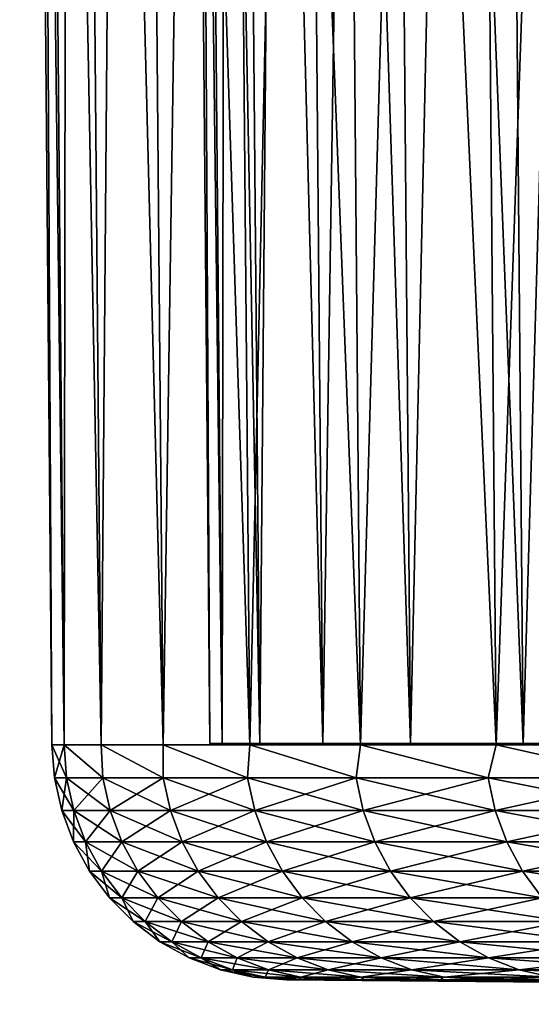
# Model space of a CAD drawing. Header units: millimetres. Extents: x -112 to 112, y -55 to 40.
# Tile 1 of 171: x -112.42 to -109.18, y -54.94 to -48.71. Entities that reach past the tile are written whole.
import ezdxf

# ---------------------------------------------------------------- set-up
doc = ezdxf.new("R2010")
doc.units = ezdxf.units.MM
doc.header["$LTSCALE"] = 52.148148
for name, color, linetype in [('151', 7, 'CONTINUOUS'), ('152', 7, 'CONTINUOUS'), ('153', 7, 'CONTINUOUS'), ('154', 7, 'CONTINUOUS'), ('156', 7, 'CONTINUOUS'), ('157', 7, 'CONTINUOUS'), ('158', 7, 'CONTINUOUS'), ('159', 7, 'CONTINUOUS')]:
    doc.layers.add(name, color=color, linetype=linetype)

msp = doc.modelspace()

# ---------------------------------------------------------------- linework, layer by layer
at = {"layer": '151', "color": 1, "linetype": 'Continuous'}
for points in [[(-111.2142, -53.2936), (-111.1345, -53.2936, -4.2085), (-111.4174, -30.0035), (-111.2142, -53.2936)], [(-111.4174, -30.0035), (-111.1345, -53.2936, -4.2085), (-111.3376, -30.0035, -4.2162), (-111.4174, -30.0035)], [(-111.1345, -53.2936, -4.2085), (-110.8957, -53.2936, -8.411), (-111.3376, -30.0035, -4.2162), (-111.1345, -53.2936, -4.2085)], [(-111.3376, -30.0035, -4.2162), (-110.8957, -53.2936, -8.411), (-111.0983, -30.0035, -8.4263), (-111.3376, -30.0035, -4.2162)], [(-110.8957, -53.2936, -8.411), (-110.498, -53.2936, -12.6014), (-111.0983, -30.0035, -8.4263), (-110.8957, -53.2936, -8.411)], [(-111.0983, -30.0035, -8.4263), (-110.498, -53.2936, -12.6014), (-110.6999, -30.0035, -12.6245), (-111.0983, -30.0035, -8.4263)], [(-110.498, -53.2936, -12.6014), (-109.942, -53.2936, -16.7738), (-110.6999, -30.0035, -12.6245), (-110.498, -53.2936, -12.6014)], [(-110.6999, -30.0035, -12.6245), (-109.942, -53.2936, -16.7738), (-110.1429, -30.0035, -16.8044), (-110.6999, -30.0035, -12.6245)], [(-109.942, -53.2936, -16.7738), (-109.2285, -53.2936, -20.9222), (-110.1429, -30.0035, -16.8044), (-109.942, -53.2936, -16.7738)], [(-110.1429, -30.0035, -16.8044), (-109.2285, -53.2936, -20.9222), (-109.4281, -30.0035, -20.9604), (-110.1429, -30.0035, -16.8044)], [(-109.4281, -30.0035, -20.9604), (-108.3585, -53.2936, -25.0405), (-108.5565, -30.0035, -25.0863), (-109.4281, -30.0035, -20.9604)], [(-109.2285, -53.2936, -20.9222), (-108.3585, -53.2936, -25.0405), (-109.4281, -30.0035, -20.9604), (-109.2285, -53.2936, -20.9222)]]:
    msp.add_3dface(points, dxfattribs=at)
at = {"layer": '152', "color": 1, "linetype": 'Continuous'}
for points in [[(-111.2142, -53.2936), (-111.4174, -30.0035), (-111.3376, -30.0035, 4.2162), (-111.2142, -53.2936)], [(-111.1345, -53.2936, 4.2085), (-111.2142, -53.2936), (-111.3376, -30.0035, 4.2162), (-111.1345, -53.2936, 4.2085)], [(-111.0983, -30.0035, 8.4263), (-111.1345, -53.2936, 4.2085), (-111.3376, -30.0035, 4.2162), (-111.0983, -30.0035, 8.4263)], [(-110.8957, -53.2936, 8.411), (-111.1345, -53.2936, 4.2085), (-111.0983, -30.0035, 8.4263), (-110.8957, -53.2936, 8.411)], [(-110.6999, -30.0035, 12.6245), (-110.8957, -53.2936, 8.411), (-111.0983, -30.0035, 8.4263), (-110.6999, -30.0035, 12.6245)], [(-110.498, -53.2936, 12.6014), (-110.8957, -53.2936, 8.411), (-110.6999, -30.0035, 12.6245), (-110.498, -53.2936, 12.6014)], [(-110.1429, -30.0035, 16.8044), (-110.498, -53.2936, 12.6014), (-110.6999, -30.0035, 12.6245), (-110.1429, -30.0035, 16.8044)], [(-109.942, -53.2936, 16.7738), (-110.498, -53.2936, 12.6014), (-110.1429, -30.0035, 16.8044), (-109.942, -53.2936, 16.7738)], [(-109.4281, -30.0035, 20.9604), (-109.942, -53.2936, 16.7738), (-110.1429, -30.0035, 16.8044), (-109.4281, -30.0035, 20.9604)], [(-109.2285, -53.2936, 20.9222), (-109.942, -53.2936, 16.7738), (-109.4281, -30.0035, 20.9604), (-109.2285, -53.2936, 20.9222)], [(-108.5565, -30.0035, 25.0863), (-109.2285, -53.2936, 20.9222), (-109.4281, -30.0035, 20.9604), (-108.5565, -30.0035, 25.0863)], [(-108.3585, -53.2936, 25.0405), (-109.2285, -53.2936, 20.9222), (-108.5565, -30.0035, 25.0863), (-108.3585, -53.2936, 25.0405)]]:
    msp.add_3dface(points, dxfattribs=at)
at = {"layer": '153', "color": 1, "linetype": 'Continuous'}
for points in [[(-112.4175, -30.0035), (-112.3389, -30.0035, -4.2034), (-112.2142, -53.3024), (-112.4175, -30.0035)], [(-112.3389, -30.0035, -4.2034), (-112.1031, -30.0035, -8.401), (-112.1357, -53.3024, -4.1958), (-112.3389, -30.0035, -4.2034)], [(-112.2142, -53.3024), (-112.3389, -30.0035, -4.2034), (-112.1357, -53.3024, -4.1958), (-112.2142, -53.3024)], [(-112.1357, -53.3024, -4.1958), (-112.1031, -30.0035, -8.401), (-111.9004, -53.3024, -8.3858), (-112.1357, -53.3024, -4.1958)], [(-112.1031, -30.0035, -8.401), (-111.7106, -30.0035, -12.5868), (-111.9004, -53.3024, -8.3858), (-112.1031, -30.0035, -8.401)], [(-111.9004, -53.3024, -8.3858), (-111.7106, -30.0035, -12.5868), (-111.5086, -53.3024, -12.564), (-111.9004, -53.3024, -8.3858)], [(-111.7106, -30.0035, -12.5868), (-111.1619, -30.0035, -16.7549), (-111.5086, -53.3024, -12.564), (-111.7106, -30.0035, -12.5868)], [(-111.5086, -53.3024, -12.564), (-111.1619, -30.0035, -16.7549), (-110.9608, -53.3024, -16.7247), (-111.5086, -53.3024, -12.564)], [(-111.1619, -30.0035, -16.7549), (-110.4576, -30.0035, -20.8997), (-110.9608, -53.3024, -16.7247), (-111.1619, -30.0035, -16.7549)], [(-110.9608, -53.3024, -16.7247), (-110.4576, -30.0035, -20.8997), (-110.2579, -53.3024, -20.8619), (-110.9608, -53.3024, -16.7247)], [(-110.4576, -30.0035, -20.8997), (-109.5989, -30.0035, -25.0152), (-110.2579, -53.3024, -20.8619), (-110.4576, -30.0035, -20.8997)], [(-110.2579, -53.3024, -20.8619), (-109.5989, -30.0035, -25.0152), (-109.4007, -53.3024, -24.97), (-110.2579, -53.3024, -20.8619)], [(-109.5989, -30.0035, -25.0152), (-108.5869, -30.0035, -29.0958), (-109.4007, -53.3024, -24.97), (-109.5989, -30.0035, -25.0152)], [(-109.4007, -53.3024, -24.97), (-108.5869, -30.0035, -29.0958), (-108.3905, -53.3024, -29.0432), (-109.4007, -53.3024, -24.97)]]:
    msp.add_3dface(points, dxfattribs=at)
at = {"layer": '154', "color": 1, "linetype": 'Continuous'}
for points in [[(-112.4175, -30.0035), (-112.1357, -53.3024, 4.1958), (-112.3389, -30.0035, 4.2034), (-112.4175, -30.0035)], [(-112.4175, -30.0035), (-112.2142, -53.3024), (-112.1357, -53.3024, 4.1958), (-112.4175, -30.0035)], [(-112.1357, -53.3024, 4.1958), (-111.9004, -53.3024, 8.3858), (-112.3389, -30.0035, 4.2034), (-112.1357, -53.3024, 4.1958)], [(-112.3389, -30.0035, 4.2034), (-111.9004, -53.3024, 8.3858), (-112.1031, -30.0035, 8.401), (-112.3389, -30.0035, 4.2034)], [(-111.9004, -53.3024, 8.3858), (-111.5086, -53.3024, 12.564), (-112.1031, -30.0035, 8.401), (-111.9004, -53.3024, 8.3858)], [(-112.1031, -30.0035, 8.401), (-111.5086, -53.3024, 12.564), (-111.7106, -30.0035, 12.5868), (-112.1031, -30.0035, 8.401)], [(-111.5086, -53.3024, 12.564), (-110.9608, -53.3024, 16.7247), (-111.7106, -30.0035, 12.5868), (-111.5086, -53.3024, 12.564)], [(-111.7106, -30.0035, 12.5868), (-110.9608, -53.3024, 16.7247), (-111.1619, -30.0035, 16.7549), (-111.7106, -30.0035, 12.5868)], [(-110.9608, -53.3024, 16.7247), (-110.2579, -53.3024, 20.8619), (-111.1619, -30.0035, 16.7549), (-110.9608, -53.3024, 16.7247)], [(-111.1619, -30.0035, 16.7549), (-110.2579, -53.3024, 20.8619), (-110.4576, -30.0035, 20.8997), (-111.1619, -30.0035, 16.7549)], [(-110.2579, -53.3024, 20.8619), (-109.4007, -53.3024, 24.97), (-110.4576, -30.0035, 20.8997), (-110.2579, -53.3024, 20.8619)], [(-110.4576, -30.0035, 20.8997), (-109.4007, -53.3024, 24.97), (-109.5989, -30.0035, 25.0152), (-110.4576, -30.0035, 20.8997)], [(-109.5989, -30.0035, 25.0152), (-108.3905, -53.3024, 29.0432), (-108.5869, -30.0035, 29.0958), (-109.5989, -30.0035, 25.0152)], [(-109.4007, -53.3024, 24.97), (-108.3905, -53.3024, 29.0432), (-109.5989, -30.0035, 25.0152), (-109.4007, -53.3024, 24.97)]]:
    msp.add_3dface(points, dxfattribs=at)
at = {"layer": '156', "color": 1, "linetype": 'Continuous'}
for points in [[(-110.728, -54.7892), (-110.7082, -54.7892, -2.0954), (-100.6621, -54.8779), (-110.728, -54.7892)], [(-110.7082, -54.7892, -2.0954), (-110.6487, -54.7892, -4.1901), (-92.3476, -54.9447), (-110.7082, -54.7892, -2.0954)], [(-100.6621, -54.8779), (-110.7082, -54.7892, -2.0954), (-92.3476, -54.9447), (-100.6621, -54.8779)], [(-110.6487, -54.7892, -4.1901), (-110.5496, -54.7892, -6.2833), (-92.2461, -54.9447, -4.3285), (-110.6487, -54.7892, -4.1901)], [(-92.3476, -54.9447), (-110.6487, -54.7892, -4.1901), (-92.2461, -54.9447, -4.3285), (-92.3476, -54.9447)], [(-110.5496, -54.7892, -6.2833), (-110.4109, -54.7892, -8.3742), (-92.2461, -54.9447, -4.3285), (-110.5496, -54.7892, -6.2833)], [(-110.4109, -54.7892, -8.3742), (-110.2327, -54.7892, -10.4622), (-91.9418, -54.9447, -8.6476), (-110.4109, -54.7892, -8.3742)], [(-92.2461, -54.9447, -4.3285), (-110.4109, -54.7892, -8.3742), (-91.9418, -54.9447, -8.6476), (-92.2461, -54.9447, -4.3285)], [(-110.2327, -54.7892, -10.4622), (-110.015, -54.7892, -12.5463), (-91.9418, -54.9447, -8.6476), (-110.2327, -54.7892, -10.4622)], [(-110.015, -54.7892, -12.5463), (-109.7578, -54.7892, -14.626), (-91.9418, -54.9447, -8.6476), (-110.015, -54.7892, -12.5463)], [(-91.9418, -54.9447, -8.6476), (-109.7578, -54.7892, -14.626), (-91.4354, -54.9447, -12.9476), (-91.9418, -54.9447, -8.6476)], [(-109.7578, -54.7892, -14.626), (-109.4614, -54.7892, -16.7005), (-91.4354, -54.9447, -12.9476), (-109.7578, -54.7892, -14.626)], [(-109.4614, -54.7892, -16.7005), (-109.1257, -54.7892, -18.7689), (-91.4354, -54.9447, -12.9476), (-109.4614, -54.7892, -16.7005)]]:
    msp.add_3dface(points, dxfattribs=at)
at = {"layer": '157', "color": 1, "linetype": 'Continuous'}
for points in [[(-110.7082, -54.7892, 2.0954), (-110.728, -54.7892), (-92.2461, -54.9447, 4.3285), (-110.7082, -54.7892, 2.0954)], [(-110.728, -54.7892), (-100.6621, -54.8779), (-92.2461, -54.9447, 4.3285), (-110.728, -54.7892)], [(-110.6487, -54.7892, 4.1901), (-110.7082, -54.7892, 2.0954), (-92.2461, -54.9447, 4.3285), (-110.6487, -54.7892, 4.1901)], [(-110.5496, -54.7892, 6.2833), (-110.6487, -54.7892, 4.1901), (-92.2461, -54.9447, 4.3285), (-110.5496, -54.7892, 6.2833)], [(-110.4109, -54.7892, 8.3742), (-110.5496, -54.7892, 6.2833), (-91.9418, -54.9447, 8.6476), (-110.4109, -54.7892, 8.3742)], [(-91.9418, -54.9447, 8.6476), (-110.5496, -54.7892, 6.2833), (-92.2461, -54.9447, 4.3285), (-91.9418, -54.9447, 8.6476)], [(-110.2327, -54.7892, 10.4622), (-110.4109, -54.7892, 8.3742), (-91.9418, -54.9447, 8.6476), (-110.2327, -54.7892, 10.4622)], [(-91.4354, -54.9447, 12.9476), (-110.2327, -54.7892, 10.4622), (-91.9418, -54.9447, 8.6476), (-91.4354, -54.9447, 12.9476)], [(-110.015, -54.7892, 12.5463), (-110.2327, -54.7892, 10.4622), (-91.4354, -54.9447, 12.9476), (-110.015, -54.7892, 12.5463)], [(-109.7578, -54.7892, 14.626), (-110.015, -54.7892, 12.5463), (-91.4354, -54.9447, 12.9476), (-109.7578, -54.7892, 14.626)], [(-109.4614, -54.7892, 16.7005), (-109.7578, -54.7892, 14.626), (-91.4354, -54.9447, 12.9476), (-109.4614, -54.7892, 16.7005)], [(-109.1257, -54.7892, 18.7689), (-109.4614, -54.7892, 16.7005), (-90.728, -54.9447, 17.2191), (-109.1257, -54.7892, 18.7689)], [(-90.728, -54.9447, 17.2191), (-109.4614, -54.7892, 16.7005), (-91.4354, -54.9447, 12.9476), (-90.728, -54.9447, 17.2191)]]:
    msp.add_3dface(points, dxfattribs=at)
at = {"layer": '158', "color": 1, "linetype": 'Continuous'}
for points in [[(-112.121, -53.5114, 4.1459), (-112.2142, -53.3024), (-112.1977, -53.5114), (-112.121, -53.5114, 4.1459)], [(-112.1357, -53.3024, 4.1958), (-112.2142, -53.3024), (-112.121, -53.5114, 4.1459), (-112.1357, -53.3024, 4.1958)], [(-111.9004, -53.3024, 8.3858), (-112.1357, -53.3024, 4.1958), (-111.8913, -53.5114, 8.2861), (-111.9004, -53.3024, 8.3858)], [(-111.8913, -53.5114, 8.2861), (-112.1357, -53.3024, 4.1958), (-112.121, -53.5114, 4.1459), (-111.8913, -53.5114, 8.2861)], [(-111.5086, -53.3024, 12.564), (-111.9004, -53.3024, 8.3858), (-111.5087, -53.5114, 12.415), (-111.5086, -53.3024, 12.564)], [(-111.5087, -53.5114, 12.415), (-111.9004, -53.3024, 8.3858), (-111.8913, -53.5114, 8.2861), (-111.5087, -53.5114, 12.415)], [(-110.9738, -53.5114, 16.5269), (-111.5086, -53.3024, 12.564), (-111.5087, -53.5114, 12.415), (-110.9738, -53.5114, 16.5269)], [(-110.9608, -53.3024, 16.7247), (-111.5086, -53.3024, 12.564), (-110.9738, -53.5114, 16.5269), (-110.9608, -53.3024, 16.7247)], [(-110.2873, -53.5114, 20.6163), (-110.9608, -53.3024, 16.7247), (-110.9738, -53.5114, 16.5269), (-110.2873, -53.5114, 20.6163)], [(-110.2579, -53.3024, 20.8619), (-110.9608, -53.3024, 16.7247), (-110.2873, -53.5114, 20.6163), (-110.2579, -53.3024, 20.8619)], [(-109.4502, -53.5114, 24.6775), (-110.2579, -53.3024, 20.8619), (-110.2873, -53.5114, 20.6163), (-109.4502, -53.5114, 24.6775)], [(-109.4007, -53.3024, 24.97), (-110.2579, -53.3024, 20.8619), (-109.4502, -53.5114, 24.6775), (-109.4007, -53.3024, 24.97)], [(-108.4636, -53.5114, 28.705), (-109.4007, -53.3024, 24.97), (-109.4502, -53.5114, 24.6775), (-108.4636, -53.5114, 28.705)], [(-108.3905, -53.3024, 29.0432), (-109.4007, -53.3024, 24.97), (-108.4636, -53.5114, 28.705), (-108.3905, -53.3024, 29.0432)], [(-112.121, -53.5114, 4.1459), (-112.1977, -53.5114), (-112.075, -53.7181, 4.1442), (-112.121, -53.5114, 4.1459)], [(-112.075, -53.7181, 4.1442), (-112.1977, -53.5114), (-112.1516, -53.7181), (-112.075, -53.7181, 4.1442)], [(-111.8453, -53.7181, 8.2827), (-112.121, -53.5114, 4.1459), (-112.075, -53.7181, 4.1442), (-111.8453, -53.7181, 8.2827)], [(-111.8913, -53.5114, 8.2861), (-112.121, -53.5114, 4.1459), (-111.8453, -53.7181, 8.2827), (-111.8913, -53.5114, 8.2861)], [(-111.5087, -53.5114, 12.415), (-111.8913, -53.5114, 8.2861), (-111.4629, -53.7181, 12.4099), (-111.5087, -53.5114, 12.415)], [(-111.4629, -53.7181, 12.4099), (-111.8913, -53.5114, 8.2861), (-111.8453, -53.7181, 8.2827), (-111.4629, -53.7181, 12.4099)], [(-110.9738, -53.5114, 16.5269), (-111.5087, -53.5114, 12.415), (-110.9282, -53.7181, 16.5201), (-110.9738, -53.5114, 16.5269)], [(-110.9282, -53.7181, 16.5201), (-111.5087, -53.5114, 12.415), (-111.4629, -53.7181, 12.4099), (-110.9282, -53.7181, 16.5201)], [(-110.2873, -53.5114, 20.6163), (-110.9738, -53.5114, 16.5269), (-110.242, -53.7181, 20.6078), (-110.2873, -53.5114, 20.6163)], [(-110.242, -53.7181, 20.6078), (-110.9738, -53.5114, 16.5269), (-110.9282, -53.7181, 16.5201), (-110.242, -53.7181, 20.6078)], [(-109.4502, -53.5114, 24.6775), (-110.2873, -53.5114, 20.6163), (-109.4052, -53.7181, 24.6673), (-109.4502, -53.5114, 24.6775)], [(-109.4052, -53.7181, 24.6673), (-110.2873, -53.5114, 20.6163), (-110.242, -53.7181, 20.6078), (-109.4052, -53.7181, 24.6673)], [(-108.4636, -53.5114, 28.705), (-109.4502, -53.5114, 24.6775), (-108.419, -53.7181, 28.6932), (-108.4636, -53.5114, 28.705)], [(-108.419, -53.7181, 28.6932), (-109.4502, -53.5114, 24.6775), (-109.4052, -53.7181, 24.6673), (-108.419, -53.7181, 28.6932)], [(-112.075, -53.7181, 4.1442), (-112.1516, -53.7181), (-112.0003, -53.9163, 4.1414), (-112.075, -53.7181, 4.1442)], [(-112.0003, -53.9163, 4.1414), (-112.1516, -53.7181), (-112.0769, -53.9163), (-112.0003, -53.9163, 4.1414)], [(-111.8453, -53.7181, 8.2827), (-112.075, -53.7181, 4.1442), (-111.7708, -53.9163, 8.2772), (-111.8453, -53.7181, 8.2827)], [(-111.7708, -53.9163, 8.2772), (-112.075, -53.7181, 4.1442), (-112.0003, -53.9163, 4.1414), (-111.7708, -53.9163, 8.2772)], [(-111.4629, -53.7181, 12.4099), (-111.8453, -53.7181, 8.2827), (-111.3886, -53.9163, 12.4016), (-111.4629, -53.7181, 12.4099)], [(-111.3886, -53.9163, 12.4016), (-111.8453, -53.7181, 8.2827), (-111.7708, -53.9163, 8.2772), (-111.3886, -53.9163, 12.4016)], [(-110.9282, -53.7181, 16.5201), (-111.4629, -53.7181, 12.4099), (-110.8543, -53.9163, 16.5091), (-110.9282, -53.7181, 16.5201)], [(-110.8543, -53.9163, 16.5091), (-111.4629, -53.7181, 12.4099), (-111.3886, -53.9163, 12.4016), (-110.8543, -53.9163, 16.5091)], [(-110.242, -53.7181, 20.6078), (-110.9282, -53.7181, 16.5201), (-110.1686, -53.9163, 20.5941), (-110.242, -53.7181, 20.6078)], [(-110.1686, -53.9163, 20.5941), (-110.9282, -53.7181, 16.5201), (-110.8543, -53.9163, 16.5091), (-110.1686, -53.9163, 20.5941)], [(-109.4052, -53.7181, 24.6673), (-110.242, -53.7181, 20.6078), (-109.3323, -53.9163, 24.6509), (-109.4052, -53.7181, 24.6673)], [(-109.3323, -53.9163, 24.6509), (-110.242, -53.7181, 20.6078), (-110.1686, -53.9163, 20.5941), (-109.3323, -53.9163, 24.6509)], [(-108.419, -53.7181, 28.6932), (-109.4052, -53.7181, 24.6673), (-108.3468, -53.9163, 28.6741), (-108.419, -53.7181, 28.6932)], [(-108.3468, -53.9163, 28.6741), (-109.4052, -53.7181, 24.6673), (-109.3323, -53.9163, 24.6509), (-108.3468, -53.9163, 28.6741)], [(-112.0003, -53.9163, 4.1414), (-112.0769, -53.9163), (-111.8985, -54.1019, 4.1376), (-112.0003, -53.9163, 4.1414)], [(-111.8985, -54.1019, 4.1376), (-112.0769, -53.9163), (-111.975, -54.1019), (-111.8985, -54.1019, 4.1376)], [(-111.7708, -53.9163, 8.2772), (-112.0003, -53.9163, 4.1414), (-111.6692, -54.1019, 8.2696), (-111.7708, -53.9163, 8.2772)], [(-111.6692, -54.1019, 8.2696), (-112.0003, -53.9163, 4.1414), (-111.8985, -54.1019, 4.1376), (-111.6692, -54.1019, 8.2696)], [(-111.3886, -53.9163, 12.4016), (-111.7708, -53.9163, 8.2772), (-111.2874, -54.1019, 12.3903), (-111.3886, -53.9163, 12.4016)], [(-111.2874, -54.1019, 12.3903), (-111.7708, -53.9163, 8.2772), (-111.6692, -54.1019, 8.2696), (-111.2874, -54.1019, 12.3903)], [(-110.7535, -54.1019, 16.4941), (-111.3886, -53.9163, 12.4016), (-111.2874, -54.1019, 12.3903), (-110.7535, -54.1019, 16.4941)], [(-110.8543, -53.9163, 16.5091), (-111.3886, -53.9163, 12.4016), (-110.7535, -54.1019, 16.4941), (-110.8543, -53.9163, 16.5091)], [(-110.0684, -54.1019, 20.5754), (-110.8543, -53.9163, 16.5091), (-110.7535, -54.1019, 16.4941), (-110.0684, -54.1019, 20.5754)], [(-110.1686, -53.9163, 20.5941), (-110.8543, -53.9163, 16.5091), (-110.0684, -54.1019, 20.5754), (-110.1686, -53.9163, 20.5941)], [(-109.3323, -53.9163, 24.6509), (-110.1686, -53.9163, 20.5941), (-109.2329, -54.1019, 24.6285), (-109.3323, -53.9163, 24.6509)], [(-109.2329, -54.1019, 24.6285), (-110.1686, -53.9163, 20.5941), (-110.0684, -54.1019, 20.5754), (-109.2329, -54.1019, 24.6285)], [(-108.3468, -53.9163, 28.6741), (-109.3323, -53.9163, 24.6509), (-108.2483, -54.1019, 28.648), (-108.3468, -53.9163, 28.6741)], [(-108.2483, -54.1019, 28.648), (-109.3323, -53.9163, 24.6509), (-109.2329, -54.1019, 24.6285), (-108.2483, -54.1019, 28.648)], [(-111.7716, -54.2714, 4.133), (-111.975, -54.1019), (-111.848, -54.2714), (-111.7716, -54.2714, 4.133)], [(-111.8985, -54.1019, 4.1376), (-111.975, -54.1019), (-111.7716, -54.2714, 4.133), (-111.8985, -54.1019, 4.1376)], [(-111.5425, -54.2714, 8.2603), (-111.8985, -54.1019, 4.1376), (-111.7716, -54.2714, 4.133), (-111.5425, -54.2714, 8.2603)], [(-111.6692, -54.1019, 8.2696), (-111.8985, -54.1019, 4.1376), (-111.5425, -54.2714, 8.2603), (-111.6692, -54.1019, 8.2696)], [(-111.1611, -54.2714, 12.3763), (-111.6692, -54.1019, 8.2696), (-111.5425, -54.2714, 8.2603), (-111.1611, -54.2714, 12.3763)], [(-111.2874, -54.1019, 12.3903), (-111.6692, -54.1019, 8.2696), (-111.1611, -54.2714, 12.3763), (-111.2874, -54.1019, 12.3903)], [(-110.6279, -54.2714, 16.4754), (-111.2874, -54.1019, 12.3903), (-111.1611, -54.2714, 12.3763), (-110.6279, -54.2714, 16.4754)], [(-110.7535, -54.1019, 16.4941), (-111.2874, -54.1019, 12.3903), (-110.6279, -54.2714, 16.4754), (-110.7535, -54.1019, 16.4941)], [(-110.0684, -54.1019, 20.5754), (-110.7535, -54.1019, 16.4941), (-109.9435, -54.2714, 20.552), (-110.0684, -54.1019, 20.5754)], [(-109.9435, -54.2714, 20.552), (-110.7535, -54.1019, 16.4941), (-110.6279, -54.2714, 16.4754), (-109.9435, -54.2714, 20.552)], [(-109.109, -54.2714, 24.6006), (-110.0684, -54.1019, 20.5754), (-109.9435, -54.2714, 20.552), (-109.109, -54.2714, 24.6006)], [(-109.2329, -54.1019, 24.6285), (-110.0684, -54.1019, 20.5754), (-109.109, -54.2714, 24.6006), (-109.2329, -54.1019, 24.6285)], [(-108.1255, -54.2714, 28.6155), (-109.2329, -54.1019, 24.6285), (-109.109, -54.2714, 24.6006), (-108.1255, -54.2714, 28.6155)], [(-108.2483, -54.1019, 28.648), (-109.2329, -54.1019, 24.6285), (-108.1255, -54.2714, 28.6155), (-108.2483, -54.1019, 28.648)], [(-111.7716, -54.2714, 4.133), (-111.848, -54.2714), (-111.6221, -54.4213, 4.1274), (-111.7716, -54.2714, 4.133)], [(-111.6221, -54.4213, 4.1274), (-111.848, -54.2714), (-111.6983, -54.4213), (-111.6221, -54.4213, 4.1274)], [(-111.5425, -54.2714, 8.2603), (-111.7716, -54.2714, 4.133), (-111.3933, -54.4213, 8.2492), (-111.5425, -54.2714, 8.2603)], [(-111.3933, -54.4213, 8.2492), (-111.7716, -54.2714, 4.133), (-111.6221, -54.4213, 4.1274), (-111.3933, -54.4213, 8.2492)], [(-111.1611, -54.2714, 12.3763), (-111.5425, -54.2714, 8.2603), (-111.0124, -54.4213, 12.3597), (-111.1611, -54.2714, 12.3763)], [(-111.0124, -54.4213, 12.3597), (-111.5425, -54.2714, 8.2603), (-111.3933, -54.4213, 8.2492), (-111.0124, -54.4213, 12.3597)], [(-110.6279, -54.2714, 16.4754), (-111.1611, -54.2714, 12.3763), (-110.4799, -54.4213, 16.4534), (-110.6279, -54.2714, 16.4754)], [(-110.4799, -54.4213, 16.4534), (-111.1611, -54.2714, 12.3763), (-111.0124, -54.4213, 12.3597), (-110.4799, -54.4213, 16.4534)], [(-109.9435, -54.2714, 20.552), (-110.6279, -54.2714, 16.4754), (-109.7965, -54.4213, 20.5245), (-109.9435, -54.2714, 20.552)], [(-109.7965, -54.4213, 20.5245), (-110.6279, -54.2714, 16.4754), (-110.4799, -54.4213, 16.4534), (-109.7965, -54.4213, 20.5245)], [(-108.9631, -54.4213, 24.5676), (-109.9435, -54.2714, 20.552), (-109.7965, -54.4213, 20.5245), (-108.9631, -54.4213, 24.5676)], [(-109.109, -54.2714, 24.6006), (-109.9435, -54.2714, 20.552), (-108.9631, -54.4213, 24.5676), (-109.109, -54.2714, 24.6006)], [(-111.6221, -54.4213, 4.1274), (-111.6983, -54.4213), (-111.4529, -54.5486, 4.1212), (-111.6221, -54.4213, 4.1274)], [(-111.4529, -54.5486, 4.1212), (-111.6983, -54.4213), (-111.5291, -54.5486), (-111.4529, -54.5486, 4.1212)], [(-111.3933, -54.4213, 8.2492), (-111.6221, -54.4213, 4.1274), (-111.2245, -54.5486, 8.2367), (-111.3933, -54.4213, 8.2492)], [(-111.2245, -54.5486, 8.2367), (-111.6221, -54.4213, 4.1274), (-111.4529, -54.5486, 4.1212), (-111.2245, -54.5486, 8.2367)], [(-111.0124, -54.4213, 12.3597), (-111.3933, -54.4213, 8.2492), (-110.8442, -54.5486, 12.341), (-111.0124, -54.4213, 12.3597)], [(-110.8442, -54.5486, 12.341), (-111.3933, -54.4213, 8.2492), (-111.2245, -54.5486, 8.2367), (-110.8442, -54.5486, 12.341)], [(-110.4799, -54.4213, 16.4534), (-111.0124, -54.4213, 12.3597), (-110.3125, -54.5486, 16.4284), (-110.4799, -54.4213, 16.4534)], [(-110.3125, -54.5486, 16.4284), (-111.0124, -54.4213, 12.3597), (-110.8442, -54.5486, 12.341), (-110.3125, -54.5486, 16.4284)], [(-109.7965, -54.4213, 20.5245), (-110.4799, -54.4213, 16.4534), (-109.6301, -54.5486, 20.4934), (-109.7965, -54.4213, 20.5245)], [(-109.6301, -54.5486, 20.4934), (-110.4799, -54.4213, 16.4534), (-110.3125, -54.5486, 16.4284), (-109.6301, -54.5486, 20.4934)], [(-108.9631, -54.4213, 24.5676), (-109.7965, -54.4213, 20.5245), (-108.798, -54.5486, 24.5304), (-108.9631, -54.4213, 24.5676)], [(-108.798, -54.5486, 24.5304), (-109.7965, -54.4213, 20.5245), (-109.6301, -54.5486, 20.4934), (-108.798, -54.5486, 24.5304)], [(-111.4529, -54.5486, 4.1212), (-111.5291, -54.5486), (-111.2676, -54.6508, 4.1143), (-111.4529, -54.5486, 4.1212)], [(-111.2676, -54.6508, 4.1143), (-111.5291, -54.5486), (-111.3436, -54.6508), (-111.2676, -54.6508, 4.1143)], [(-111.2245, -54.5486, 8.2367), (-111.4529, -54.5486, 4.1212), (-111.0396, -54.6508, 8.223), (-111.2245, -54.5486, 8.2367)], [(-111.0396, -54.6508, 8.223), (-111.4529, -54.5486, 4.1212), (-111.2676, -54.6508, 4.1143), (-111.0396, -54.6508, 8.223)], [(-110.8442, -54.5486, 12.341), (-111.2245, -54.5486, 8.2367), (-110.6599, -54.6508, 12.3205), (-110.8442, -54.5486, 12.341)], [(-110.6599, -54.6508, 12.3205), (-111.2245, -54.5486, 8.2367), (-111.0396, -54.6508, 8.223), (-110.6599, -54.6508, 12.3205)], [(-110.3125, -54.5486, 16.4284), (-110.8442, -54.5486, 12.341), (-110.129, -54.6508, 16.4011), (-110.3125, -54.5486, 16.4284)], [(-110.129, -54.6508, 16.4011), (-110.8442, -54.5486, 12.341), (-110.6599, -54.6508, 12.3205), (-110.129, -54.6508, 16.4011)], [(-109.6301, -54.5486, 20.4934), (-110.3125, -54.5486, 16.4284), (-109.4478, -54.6508, 20.4593), (-109.6301, -54.5486, 20.4934)], [(-109.4478, -54.6508, 20.4593), (-110.3125, -54.5486, 16.4284), (-110.129, -54.6508, 16.4011), (-109.4478, -54.6508, 20.4593)], [(-108.798, -54.5486, 24.5304), (-109.6301, -54.5486, 20.4934), (-108.617, -54.6508, 24.4896), (-108.798, -54.5486, 24.5304)], [(-108.617, -54.6508, 24.4896), (-109.6301, -54.5486, 20.4934), (-109.4478, -54.6508, 20.4593), (-108.617, -54.6508, 24.4896)], [(-111.2676, -54.6508, 4.1143), (-111.3436, -54.6508), (-111.0697, -54.7259, 4.107), (-111.2676, -54.6508, 4.1143)], [(-111.0697, -54.7259, 4.107), (-111.3436, -54.6508), (-111.1456, -54.7259), (-111.0697, -54.7259, 4.107)], [(-111.0396, -54.6508, 8.223), (-111.2676, -54.6508, 4.1143), (-110.8421, -54.7259, 8.2084), (-111.0396, -54.6508, 8.223)], [(-110.8421, -54.7259, 8.2084), (-111.2676, -54.6508, 4.1143), (-111.0697, -54.7259, 4.107), (-110.8421, -54.7259, 8.2084)], [(-110.6599, -54.6508, 12.3205), (-111.0396, -54.6508, 8.223), (-110.4631, -54.7259, 12.2986), (-110.6599, -54.6508, 12.3205)], [(-110.4631, -54.7259, 12.2986), (-111.0396, -54.6508, 8.223), (-110.8421, -54.7259, 8.2084), (-110.4631, -54.7259, 12.2986)], [(-109.9332, -54.7259, 16.3719), (-110.6599, -54.6508, 12.3205), (-110.4631, -54.7259, 12.2986), (-109.9332, -54.7259, 16.3719)], [(-110.129, -54.6508, 16.4011), (-110.6599, -54.6508, 12.3205), (-109.9332, -54.7259, 16.3719), (-110.129, -54.6508, 16.4011)], [(-109.2531, -54.7259, 20.4229), (-110.129, -54.6508, 16.4011), (-109.9332, -54.7259, 16.3719), (-109.2531, -54.7259, 20.4229)], [(-109.4478, -54.6508, 20.4593), (-110.129, -54.6508, 16.4011), (-109.2531, -54.7259, 20.4229), (-109.4478, -54.6508, 20.4593)], [(-108.617, -54.6508, 24.4896), (-109.4478, -54.6508, 20.4593), (-108.4238, -54.7259, 24.4461), (-108.617, -54.6508, 24.4896)], [(-108.4238, -54.7259, 24.4461), (-109.4478, -54.6508, 20.4593), (-109.2531, -54.7259, 20.4229), (-108.4238, -54.7259, 24.4461)], [(-111.0697, -54.7259, 4.107), (-111.1456, -54.7259), (-110.8632, -54.7723, 4.0994), (-111.0697, -54.7259, 4.107)], [(-110.8632, -54.7723, 4.0994), (-111.1456, -54.7259), (-110.9389, -54.7723), (-110.8632, -54.7723, 4.0994)], [(-110.8421, -54.7259, 8.2084), (-111.0697, -54.7259, 4.107), (-110.636, -54.7723, 8.1931), (-110.8421, -54.7259, 8.2084)], [(-110.636, -54.7723, 8.1931), (-111.0697, -54.7259, 4.107), (-110.8632, -54.7723, 4.0994), (-110.636, -54.7723, 8.1931)], [(-110.4631, -54.7259, 12.2986), (-110.8421, -54.7259, 8.2084), (-110.2577, -54.7723, 12.2757), (-110.4631, -54.7259, 12.2986)], [(-110.2577, -54.7723, 12.2757), (-110.8421, -54.7259, 8.2084), (-110.636, -54.7723, 8.1931), (-110.2577, -54.7723, 12.2757)], [(-109.9332, -54.7259, 16.3719), (-110.4631, -54.7259, 12.2986), (-109.7288, -54.7723, 16.3415), (-109.9332, -54.7259, 16.3719)], [(-109.7288, -54.7723, 16.3415), (-110.4631, -54.7259, 12.2986), (-110.2577, -54.7723, 12.2757), (-109.7288, -54.7723, 16.3415)], [(-109.2531, -54.7259, 20.4229), (-109.9332, -54.7259, 16.3719), (-109.05, -54.7723, 20.385), (-109.2531, -54.7259, 20.4229)], [(-109.05, -54.7723, 20.385), (-109.9332, -54.7259, 16.3719), (-109.7288, -54.7723, 16.3415), (-109.05, -54.7723, 20.385)], [(-108.4238, -54.7259, 24.4461), (-109.2531, -54.7259, 20.4229), (-108.2223, -54.7723, 24.4006), (-108.4238, -54.7259, 24.4461)], [(-108.2223, -54.7723, 24.4006), (-109.2531, -54.7259, 20.4229), (-109.05, -54.7723, 20.385), (-108.2223, -54.7723, 24.4006)], [(-110.728, -54.7892), (-110.7082, -54.7892, 2.0954), (-110.9389, -54.7723), (-110.728, -54.7892)], [(-110.7082, -54.7892, 2.0954), (-110.8632, -54.7723, 4.0994), (-110.9389, -54.7723), (-110.7082, -54.7892, 2.0954)], [(-110.5496, -54.7892, 6.2833), (-110.636, -54.7723, 8.1931), (-110.8632, -54.7723, 4.0994), (-110.5496, -54.7892, 6.2833)], [(-110.7082, -54.7892, 2.0954), (-110.6487, -54.7892, 4.1901), (-110.8632, -54.7723, 4.0994), (-110.7082, -54.7892, 2.0954)], [(-110.6487, -54.7892, 4.1901), (-110.5496, -54.7892, 6.2833), (-110.8632, -54.7723, 4.0994), (-110.6487, -54.7892, 4.1901)], [(-110.2327, -54.7892, 10.4622), (-110.2577, -54.7723, 12.2757), (-110.636, -54.7723, 8.1931), (-110.2327, -54.7892, 10.4622)], [(-110.4109, -54.7892, 8.3742), (-110.2327, -54.7892, 10.4622), (-110.636, -54.7723, 8.1931), (-110.4109, -54.7892, 8.3742)], [(-110.5496, -54.7892, 6.2833), (-110.4109, -54.7892, 8.3742), (-110.636, -54.7723, 8.1931), (-110.5496, -54.7892, 6.2833)], [(-110.015, -54.7892, 12.5463), (-109.7578, -54.7892, 14.626), (-110.2577, -54.7723, 12.2757), (-110.015, -54.7892, 12.5463)], [(-109.7578, -54.7892, 14.626), (-109.7288, -54.7723, 16.3415), (-110.2577, -54.7723, 12.2757), (-109.7578, -54.7892, 14.626)], [(-110.2327, -54.7892, 10.4622), (-110.015, -54.7892, 12.5463), (-110.2577, -54.7723, 12.2757), (-110.2327, -54.7892, 10.4622)], [(-109.7578, -54.7892, 14.626), (-109.4614, -54.7892, 16.7005), (-109.7288, -54.7723, 16.3415), (-109.7578, -54.7892, 14.626)], [(-109.4614, -54.7892, 16.7005), (-109.1257, -54.7892, 18.7689), (-109.7288, -54.7723, 16.3415), (-109.4614, -54.7892, 16.7005)], [(-109.1257, -54.7892, 18.7689), (-109.05, -54.7723, 20.385), (-109.7288, -54.7723, 16.3415), (-109.1257, -54.7892, 18.7689)]]:
    msp.add_3dface(points, dxfattribs=at)
at = {"layer": '159', "color": 1, "linetype": 'Continuous'}
for points in [[(-112.2142, -53.3024), (-112.1357, -53.3024, -4.1958), (-112.1977, -53.5114), (-112.2142, -53.3024)], [(-112.1977, -53.5114), (-112.1357, -53.3024, -4.1958), (-112.121, -53.5114, -4.1459), (-112.1977, -53.5114)], [(-112.1357, -53.3024, -4.1958), (-111.9004, -53.3024, -8.3858), (-111.8913, -53.5114, -8.2861), (-112.1357, -53.3024, -4.1958)], [(-112.121, -53.5114, -4.1459), (-112.1357, -53.3024, -4.1958), (-111.8913, -53.5114, -8.2861), (-112.121, -53.5114, -4.1459)], [(-111.9004, -53.3024, -8.3858), (-111.5086, -53.3024, -12.564), (-111.5087, -53.5114, -12.415), (-111.9004, -53.3024, -8.3858)], [(-111.8913, -53.5114, -8.2861), (-111.9004, -53.3024, -8.3858), (-111.5087, -53.5114, -12.415), (-111.8913, -53.5114, -8.2861)], [(-111.5087, -53.5114, -12.415), (-111.5086, -53.3024, -12.564), (-110.9738, -53.5114, -16.5269), (-111.5087, -53.5114, -12.415)], [(-111.5086, -53.3024, -12.564), (-110.9608, -53.3024, -16.7247), (-110.9738, -53.5114, -16.5269), (-111.5086, -53.3024, -12.564)], [(-110.9738, -53.5114, -16.5269), (-110.9608, -53.3024, -16.7247), (-110.2873, -53.5114, -20.6163), (-110.9738, -53.5114, -16.5269)], [(-110.9608, -53.3024, -16.7247), (-110.2579, -53.3024, -20.8619), (-110.2873, -53.5114, -20.6163), (-110.9608, -53.3024, -16.7247)], [(-110.2873, -53.5114, -20.6163), (-110.2579, -53.3024, -20.8619), (-109.4502, -53.5114, -24.6775), (-110.2873, -53.5114, -20.6163)], [(-110.2579, -53.3024, -20.8619), (-109.4007, -53.3024, -24.97), (-109.4502, -53.5114, -24.6775), (-110.2579, -53.3024, -20.8619)], [(-109.4502, -53.5114, -24.6775), (-109.4007, -53.3024, -24.97), (-108.4636, -53.5114, -28.705), (-109.4502, -53.5114, -24.6775)], [(-109.4007, -53.3024, -24.97), (-108.3905, -53.3024, -29.0432), (-108.4636, -53.5114, -28.705), (-109.4007, -53.3024, -24.97)], [(-112.1516, -53.7181), (-112.1977, -53.5114), (-112.121, -53.5114, -4.1459), (-112.1516, -53.7181)], [(-112.1516, -53.7181), (-112.121, -53.5114, -4.1459), (-112.075, -53.7181, -4.1442), (-112.1516, -53.7181)], [(-112.121, -53.5114, -4.1459), (-111.8913, -53.5114, -8.2861), (-112.075, -53.7181, -4.1442), (-112.121, -53.5114, -4.1459)], [(-112.075, -53.7181, -4.1442), (-111.8913, -53.5114, -8.2861), (-111.8453, -53.7181, -8.2827), (-112.075, -53.7181, -4.1442)], [(-111.8913, -53.5114, -8.2861), (-111.5087, -53.5114, -12.415), (-111.8453, -53.7181, -8.2827), (-111.8913, -53.5114, -8.2861)], [(-111.8453, -53.7181, -8.2827), (-111.5087, -53.5114, -12.415), (-111.4629, -53.7181, -12.4099), (-111.8453, -53.7181, -8.2827)], [(-111.5087, -53.5114, -12.415), (-110.9738, -53.5114, -16.5269), (-111.4629, -53.7181, -12.4099), (-111.5087, -53.5114, -12.415)], [(-111.4629, -53.7181, -12.4099), (-110.9738, -53.5114, -16.5269), (-110.9282, -53.7181, -16.5201), (-111.4629, -53.7181, -12.4099)], [(-110.9738, -53.5114, -16.5269), (-110.2873, -53.5114, -20.6163), (-110.9282, -53.7181, -16.5201), (-110.9738, -53.5114, -16.5269)], [(-110.9282, -53.7181, -16.5201), (-110.2873, -53.5114, -20.6163), (-110.242, -53.7181, -20.6078), (-110.9282, -53.7181, -16.5201)], [(-110.2873, -53.5114, -20.6163), (-109.4502, -53.5114, -24.6775), (-110.242, -53.7181, -20.6078), (-110.2873, -53.5114, -20.6163)], [(-110.242, -53.7181, -20.6078), (-109.4502, -53.5114, -24.6775), (-109.4052, -53.7181, -24.6673), (-110.242, -53.7181, -20.6078)], [(-109.4502, -53.5114, -24.6775), (-108.4636, -53.5114, -28.705), (-109.4052, -53.7181, -24.6673), (-109.4502, -53.5114, -24.6775)], [(-109.4052, -53.7181, -24.6673), (-108.4636, -53.5114, -28.705), (-108.419, -53.7181, -28.6932), (-109.4052, -53.7181, -24.6673)], [(-112.0769, -53.9163), (-112.1516, -53.7181), (-112.075, -53.7181, -4.1442), (-112.0769, -53.9163)], [(-112.0769, -53.9163), (-112.075, -53.7181, -4.1442), (-112.0003, -53.9163, -4.1414), (-112.0769, -53.9163)], [(-112.075, -53.7181, -4.1442), (-111.8453, -53.7181, -8.2827), (-112.0003, -53.9163, -4.1414), (-112.075, -53.7181, -4.1442)], [(-112.0003, -53.9163, -4.1414), (-111.8453, -53.7181, -8.2827), (-111.7708, -53.9163, -8.2772), (-112.0003, -53.9163, -4.1414)], [(-111.8453, -53.7181, -8.2827), (-111.4629, -53.7181, -12.4099), (-111.7708, -53.9163, -8.2772), (-111.8453, -53.7181, -8.2827)], [(-111.7708, -53.9163, -8.2772), (-111.4629, -53.7181, -12.4099), (-111.3886, -53.9163, -12.4016), (-111.7708, -53.9163, -8.2772)], [(-111.4629, -53.7181, -12.4099), (-110.9282, -53.7181, -16.5201), (-111.3886, -53.9163, -12.4016), (-111.4629, -53.7181, -12.4099)], [(-111.3886, -53.9163, -12.4016), (-110.9282, -53.7181, -16.5201), (-110.8543, -53.9163, -16.5091), (-111.3886, -53.9163, -12.4016)], [(-110.9282, -53.7181, -16.5201), (-110.242, -53.7181, -20.6078), (-110.8543, -53.9163, -16.5091), (-110.9282, -53.7181, -16.5201)], [(-110.8543, -53.9163, -16.5091), (-110.242, -53.7181, -20.6078), (-110.1686, -53.9163, -20.5941), (-110.8543, -53.9163, -16.5091)], [(-110.242, -53.7181, -20.6078), (-109.4052, -53.7181, -24.6673), (-110.1686, -53.9163, -20.5941), (-110.242, -53.7181, -20.6078)], [(-110.1686, -53.9163, -20.5941), (-109.4052, -53.7181, -24.6673), (-109.3323, -53.9163, -24.6509), (-110.1686, -53.9163, -20.5941)], [(-109.4052, -53.7181, -24.6673), (-108.419, -53.7181, -28.6932), (-109.3323, -53.9163, -24.6509), (-109.4052, -53.7181, -24.6673)], [(-109.3323, -53.9163, -24.6509), (-108.419, -53.7181, -28.6932), (-108.3468, -53.9163, -28.6741), (-109.3323, -53.9163, -24.6509)], [(-111.975, -54.1019), (-112.0769, -53.9163), (-112.0003, -53.9163, -4.1414), (-111.975, -54.1019)], [(-111.975, -54.1019), (-112.0003, -53.9163, -4.1414), (-111.8985, -54.1019, -4.1376), (-111.975, -54.1019)], [(-112.0003, -53.9163, -4.1414), (-111.7708, -53.9163, -8.2772), (-111.8985, -54.1019, -4.1376), (-112.0003, -53.9163, -4.1414)], [(-111.8985, -54.1019, -4.1376), (-111.7708, -53.9163, -8.2772), (-111.6692, -54.1019, -8.2696), (-111.8985, -54.1019, -4.1376)], [(-111.7708, -53.9163, -8.2772), (-111.3886, -53.9163, -12.4016), (-111.6692, -54.1019, -8.2696), (-111.7708, -53.9163, -8.2772)], [(-111.6692, -54.1019, -8.2696), (-111.3886, -53.9163, -12.4016), (-111.2874, -54.1019, -12.3903), (-111.6692, -54.1019, -8.2696)], [(-111.3886, -53.9163, -12.4016), (-110.8543, -53.9163, -16.5091), (-111.2874, -54.1019, -12.3903), (-111.3886, -53.9163, -12.4016)], [(-111.2874, -54.1019, -12.3903), (-110.8543, -53.9163, -16.5091), (-110.7535, -54.1019, -16.4941), (-111.2874, -54.1019, -12.3903)], [(-110.8543, -53.9163, -16.5091), (-110.1686, -53.9163, -20.5941), (-110.7535, -54.1019, -16.4941), (-110.8543, -53.9163, -16.5091)], [(-110.7535, -54.1019, -16.4941), (-110.1686, -53.9163, -20.5941), (-110.0684, -54.1019, -20.5754), (-110.7535, -54.1019, -16.4941)], [(-110.1686, -53.9163, -20.5941), (-109.3323, -53.9163, -24.6509), (-110.0684, -54.1019, -20.5754), (-110.1686, -53.9163, -20.5941)], [(-110.0684, -54.1019, -20.5754), (-109.3323, -53.9163, -24.6509), (-109.2329, -54.1019, -24.6285), (-110.0684, -54.1019, -20.5754)], [(-109.3323, -53.9163, -24.6509), (-108.3468, -53.9163, -28.6741), (-109.2329, -54.1019, -24.6285), (-109.3323, -53.9163, -24.6509)], [(-109.2329, -54.1019, -24.6285), (-108.3468, -53.9163, -28.6741), (-108.2483, -54.1019, -28.648), (-109.2329, -54.1019, -24.6285)], [(-111.848, -54.2714), (-111.975, -54.1019), (-111.8985, -54.1019, -4.1376), (-111.848, -54.2714)], [(-111.8985, -54.1019, -4.1376), (-111.6692, -54.1019, -8.2696), (-111.7716, -54.2714, -4.133), (-111.8985, -54.1019, -4.1376)], [(-111.848, -54.2714), (-111.8985, -54.1019, -4.1376), (-111.7716, -54.2714, -4.133), (-111.848, -54.2714)], [(-111.7716, -54.2714, -4.133), (-111.6692, -54.1019, -8.2696), (-111.5425, -54.2714, -8.2603), (-111.7716, -54.2714, -4.133)], [(-111.6692, -54.1019, -8.2696), (-111.2874, -54.1019, -12.3903), (-111.5425, -54.2714, -8.2603), (-111.6692, -54.1019, -8.2696)], [(-111.5425, -54.2714, -8.2603), (-111.2874, -54.1019, -12.3903), (-111.1611, -54.2714, -12.3763), (-111.5425, -54.2714, -8.2603)], [(-111.2874, -54.1019, -12.3903), (-110.7535, -54.1019, -16.4941), (-111.1611, -54.2714, -12.3763), (-111.2874, -54.1019, -12.3903)], [(-111.1611, -54.2714, -12.3763), (-110.7535, -54.1019, -16.4941), (-110.6279, -54.2714, -16.4754), (-111.1611, -54.2714, -12.3763)], [(-110.7535, -54.1019, -16.4941), (-110.0684, -54.1019, -20.5754), (-110.6279, -54.2714, -16.4754), (-110.7535, -54.1019, -16.4941)], [(-110.6279, -54.2714, -16.4754), (-110.0684, -54.1019, -20.5754), (-109.9435, -54.2714, -20.552), (-110.6279, -54.2714, -16.4754)], [(-110.0684, -54.1019, -20.5754), (-109.2329, -54.1019, -24.6285), (-109.9435, -54.2714, -20.552), (-110.0684, -54.1019, -20.5754)], [(-109.9435, -54.2714, -20.552), (-109.2329, -54.1019, -24.6285), (-109.109, -54.2714, -24.6006), (-109.9435, -54.2714, -20.552)], [(-109.2329, -54.1019, -24.6285), (-108.2483, -54.1019, -28.648), (-109.109, -54.2714, -24.6006), (-109.2329, -54.1019, -24.6285)], [(-111.6983, -54.4213), (-111.848, -54.2714), (-111.7716, -54.2714, -4.133), (-111.6983, -54.4213)], [(-111.7716, -54.2714, -4.133), (-111.5425, -54.2714, -8.2603), (-111.6221, -54.4213, -4.1274), (-111.7716, -54.2714, -4.133)], [(-111.6983, -54.4213), (-111.7716, -54.2714, -4.133), (-111.6221, -54.4213, -4.1274), (-111.6983, -54.4213)], [(-111.6221, -54.4213, -4.1274), (-111.5425, -54.2714, -8.2603), (-111.3933, -54.4213, -8.2492), (-111.6221, -54.4213, -4.1274)], [(-111.5425, -54.2714, -8.2603), (-111.1611, -54.2714, -12.3763), (-111.3933, -54.4213, -8.2492), (-111.5425, -54.2714, -8.2603)], [(-111.3933, -54.4213, -8.2492), (-111.1611, -54.2714, -12.3763), (-111.0124, -54.4213, -12.3597), (-111.3933, -54.4213, -8.2492)], [(-111.1611, -54.2714, -12.3763), (-110.6279, -54.2714, -16.4754), (-111.0124, -54.4213, -12.3597), (-111.1611, -54.2714, -12.3763)], [(-111.0124, -54.4213, -12.3597), (-110.6279, -54.2714, -16.4754), (-110.4799, -54.4213, -16.4534), (-111.0124, -54.4213, -12.3597)], [(-110.6279, -54.2714, -16.4754), (-109.9435, -54.2714, -20.552), (-110.4799, -54.4213, -16.4534), (-110.6279, -54.2714, -16.4754)], [(-110.4799, -54.4213, -16.4534), (-109.9435, -54.2714, -20.552), (-109.7965, -54.4213, -20.5245), (-110.4799, -54.4213, -16.4534)], [(-109.9435, -54.2714, -20.552), (-109.109, -54.2714, -24.6006), (-109.7965, -54.4213, -20.5245), (-109.9435, -54.2714, -20.552)], [(-109.7965, -54.4213, -20.5245), (-109.109, -54.2714, -24.6006), (-108.9631, -54.4213, -24.5676), (-109.7965, -54.4213, -20.5245)], [(-111.5291, -54.5486), (-111.6983, -54.4213), (-111.6221, -54.4213, -4.1274), (-111.5291, -54.5486)], [(-111.6221, -54.4213, -4.1274), (-111.3933, -54.4213, -8.2492), (-111.4529, -54.5486, -4.1212), (-111.6221, -54.4213, -4.1274)], [(-111.5291, -54.5486), (-111.6221, -54.4213, -4.1274), (-111.4529, -54.5486, -4.1212), (-111.5291, -54.5486)], [(-111.4529, -54.5486, -4.1212), (-111.3933, -54.4213, -8.2492), (-111.2245, -54.5486, -8.2367), (-111.4529, -54.5486, -4.1212)], [(-111.3933, -54.4213, -8.2492), (-111.0124, -54.4213, -12.3597), (-111.2245, -54.5486, -8.2367), (-111.3933, -54.4213, -8.2492)], [(-111.2245, -54.5486, -8.2367), (-111.0124, -54.4213, -12.3597), (-110.8442, -54.5486, -12.341), (-111.2245, -54.5486, -8.2367)], [(-111.0124, -54.4213, -12.3597), (-110.4799, -54.4213, -16.4534), (-110.8442, -54.5486, -12.341), (-111.0124, -54.4213, -12.3597)], [(-110.8442, -54.5486, -12.341), (-110.4799, -54.4213, -16.4534), (-110.3125, -54.5486, -16.4284), (-110.8442, -54.5486, -12.341)], [(-110.4799, -54.4213, -16.4534), (-109.7965, -54.4213, -20.5245), (-110.3125, -54.5486, -16.4284), (-110.4799, -54.4213, -16.4534)], [(-110.3125, -54.5486, -16.4284), (-109.7965, -54.4213, -20.5245), (-109.6301, -54.5486, -20.4934), (-110.3125, -54.5486, -16.4284)], [(-109.7965, -54.4213, -20.5245), (-108.9631, -54.4213, -24.5676), (-109.6301, -54.5486, -20.4934), (-109.7965, -54.4213, -20.5245)], [(-109.6301, -54.5486, -20.4934), (-108.9631, -54.4213, -24.5676), (-108.798, -54.5486, -24.5304), (-109.6301, -54.5486, -20.4934)], [(-111.3436, -54.6508), (-111.5291, -54.5486), (-111.4529, -54.5486, -4.1212), (-111.3436, -54.6508)], [(-111.4529, -54.5486, -4.1212), (-111.2245, -54.5486, -8.2367), (-111.2676, -54.6508, -4.1143), (-111.4529, -54.5486, -4.1212)], [(-111.3436, -54.6508), (-111.4529, -54.5486, -4.1212), (-111.2676, -54.6508, -4.1143), (-111.3436, -54.6508)], [(-111.2676, -54.6508, -4.1143), (-111.2245, -54.5486, -8.2367), (-111.0396, -54.6508, -8.223), (-111.2676, -54.6508, -4.1143)], [(-111.2245, -54.5486, -8.2367), (-110.8442, -54.5486, -12.341), (-111.0396, -54.6508, -8.223), (-111.2245, -54.5486, -8.2367)], [(-111.0396, -54.6508, -8.223), (-110.8442, -54.5486, -12.341), (-110.6599, -54.6508, -12.3205), (-111.0396, -54.6508, -8.223)], [(-110.8442, -54.5486, -12.341), (-110.3125, -54.5486, -16.4284), (-110.6599, -54.6508, -12.3205), (-110.8442, -54.5486, -12.341)], [(-110.6599, -54.6508, -12.3205), (-110.3125, -54.5486, -16.4284), (-110.129, -54.6508, -16.4011), (-110.6599, -54.6508, -12.3205)], [(-110.3125, -54.5486, -16.4284), (-109.6301, -54.5486, -20.4934), (-110.129, -54.6508, -16.4011), (-110.3125, -54.5486, -16.4284)], [(-110.129, -54.6508, -16.4011), (-109.6301, -54.5486, -20.4934), (-109.4478, -54.6508, -20.4593), (-110.129, -54.6508, -16.4011)], [(-109.6301, -54.5486, -20.4934), (-108.798, -54.5486, -24.5304), (-109.4478, -54.6508, -20.4593), (-109.6301, -54.5486, -20.4934)], [(-109.4478, -54.6508, -20.4593), (-108.798, -54.5486, -24.5304), (-108.617, -54.6508, -24.4896), (-109.4478, -54.6508, -20.4593)], [(-111.1456, -54.7259), (-111.3436, -54.6508), (-111.2676, -54.6508, -4.1143), (-111.1456, -54.7259)], [(-111.2676, -54.6508, -4.1143), (-111.0396, -54.6508, -8.223), (-111.0697, -54.7259, -4.107), (-111.2676, -54.6508, -4.1143)], [(-111.1456, -54.7259), (-111.2676, -54.6508, -4.1143), (-111.0697, -54.7259, -4.107), (-111.1456, -54.7259)], [(-111.0697, -54.7259, -4.107), (-111.0396, -54.6508, -8.223), (-110.8421, -54.7259, -8.2084), (-111.0697, -54.7259, -4.107)], [(-111.0396, -54.6508, -8.223), (-110.6599, -54.6508, -12.3205), (-110.8421, -54.7259, -8.2084), (-111.0396, -54.6508, -8.223)], [(-110.8421, -54.7259, -8.2084), (-110.6599, -54.6508, -12.3205), (-110.4631, -54.7259, -12.2986), (-110.8421, -54.7259, -8.2084)], [(-110.6599, -54.6508, -12.3205), (-110.129, -54.6508, -16.4011), (-110.4631, -54.7259, -12.2986), (-110.6599, -54.6508, -12.3205)], [(-110.4631, -54.7259, -12.2986), (-110.129, -54.6508, -16.4011), (-109.9332, -54.7259, -16.3719), (-110.4631, -54.7259, -12.2986)], [(-110.129, -54.6508, -16.4011), (-109.4478, -54.6508, -20.4593), (-109.9332, -54.7259, -16.3719), (-110.129, -54.6508, -16.4011)], [(-109.9332, -54.7259, -16.3719), (-109.4478, -54.6508, -20.4593), (-109.2531, -54.7259, -20.4229), (-109.9332, -54.7259, -16.3719)], [(-109.4478, -54.6508, -20.4593), (-108.617, -54.6508, -24.4896), (-109.2531, -54.7259, -20.4229), (-109.4478, -54.6508, -20.4593)], [(-109.2531, -54.7259, -20.4229), (-108.617, -54.6508, -24.4896), (-108.4238, -54.7259, -24.4461), (-109.2531, -54.7259, -20.4229)], [(-110.9389, -54.7723), (-111.1456, -54.7259), (-111.0697, -54.7259, -4.107), (-110.9389, -54.7723)], [(-111.0697, -54.7259, -4.107), (-110.8421, -54.7259, -8.2084), (-110.8632, -54.7723, -4.0994), (-111.0697, -54.7259, -4.107)], [(-110.9389, -54.7723), (-111.0697, -54.7259, -4.107), (-110.8632, -54.7723, -4.0994), (-110.9389, -54.7723)], [(-110.8632, -54.7723, -4.0994), (-110.8421, -54.7259, -8.2084), (-110.636, -54.7723, -8.1931), (-110.8632, -54.7723, -4.0994)], [(-110.8421, -54.7259, -8.2084), (-110.4631, -54.7259, -12.2986), (-110.636, -54.7723, -8.1931), (-110.8421, -54.7259, -8.2084)], [(-110.636, -54.7723, -8.1931), (-110.4631, -54.7259, -12.2986), (-110.2577, -54.7723, -12.2757), (-110.636, -54.7723, -8.1931)], [(-110.4631, -54.7259, -12.2986), (-109.9332, -54.7259, -16.3719), (-110.2577, -54.7723, -12.2757), (-110.4631, -54.7259, -12.2986)], [(-110.2577, -54.7723, -12.2757), (-109.9332, -54.7259, -16.3719), (-109.7288, -54.7723, -16.3415), (-110.2577, -54.7723, -12.2757)], [(-109.9332, -54.7259, -16.3719), (-109.2531, -54.7259, -20.4229), (-109.7288, -54.7723, -16.3415), (-109.9332, -54.7259, -16.3719)], [(-109.7288, -54.7723, -16.3415), (-109.2531, -54.7259, -20.4229), (-109.05, -54.7723, -20.385), (-109.7288, -54.7723, -16.3415)], [(-109.2531, -54.7259, -20.4229), (-108.4238, -54.7259, -24.4461), (-109.05, -54.7723, -20.385), (-109.2531, -54.7259, -20.4229)], [(-110.728, -54.7892), (-110.9389, -54.7723), (-110.8632, -54.7723, -4.0994), (-110.728, -54.7892)], [(-110.6487, -54.7892, -4.1901), (-110.7082, -54.7892, -2.0954), (-110.8632, -54.7723, -4.0994), (-110.6487, -54.7892, -4.1901)], [(-110.6487, -54.7892, -4.1901), (-110.8632, -54.7723, -4.0994), (-110.636, -54.7723, -8.1931), (-110.6487, -54.7892, -4.1901)], [(-110.7082, -54.7892, -2.0954), (-110.728, -54.7892), (-110.8632, -54.7723, -4.0994), (-110.7082, -54.7892, -2.0954)], [(-110.5496, -54.7892, -6.2833), (-110.6487, -54.7892, -4.1901), (-110.636, -54.7723, -8.1931), (-110.5496, -54.7892, -6.2833)], [(-110.4109, -54.7892, -8.3742), (-110.5496, -54.7892, -6.2833), (-110.636, -54.7723, -8.1931), (-110.4109, -54.7892, -8.3742)], [(-110.4109, -54.7892, -8.3742), (-110.636, -54.7723, -8.1931), (-110.2577, -54.7723, -12.2757), (-110.4109, -54.7892, -8.3742)], [(-110.2327, -54.7892, -10.4622), (-110.4109, -54.7892, -8.3742), (-110.2577, -54.7723, -12.2757), (-110.2327, -54.7892, -10.4622)], [(-110.015, -54.7892, -12.5463), (-110.2327, -54.7892, -10.4622), (-110.2577, -54.7723, -12.2757), (-110.015, -54.7892, -12.5463)], [(-110.015, -54.7892, -12.5463), (-110.2577, -54.7723, -12.2757), (-109.7288, -54.7723, -16.3415), (-110.015, -54.7892, -12.5463)], [(-109.7578, -54.7892, -14.626), (-110.015, -54.7892, -12.5463), (-109.7288, -54.7723, -16.3415), (-109.7578, -54.7892, -14.626)], [(-109.4614, -54.7892, -16.7005), (-109.7578, -54.7892, -14.626), (-109.7288, -54.7723, -16.3415), (-109.4614, -54.7892, -16.7005)], [(-109.4614, -54.7892, -16.7005), (-109.7288, -54.7723, -16.3415), (-109.05, -54.7723, -20.385), (-109.4614, -54.7892, -16.7005)], [(-109.1257, -54.7892, -18.7689), (-109.4614, -54.7892, -16.7005), (-109.05, -54.7723, -20.385), (-109.1257, -54.7892, -18.7689)]]:
    msp.add_3dface(points, dxfattribs=at)

doc.saveas('drawing.dxf')
